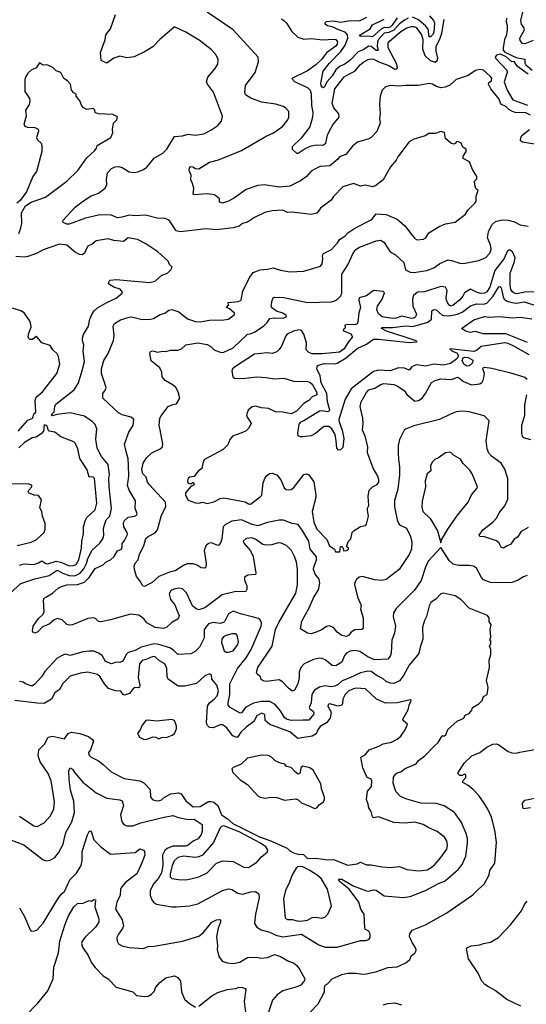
# Model space of a CAD drawing. Extents: x 1933546 to 2138868, y 524910 to 667279.
# Tile 221 of 256: x 2045587 to 2049878, y 596330 to 604672. Entities that reach past the tile are written whole.
import ezdxf

# ---------------------------------------------------------------- set-up
doc = ezdxf.new("R2010")
doc.units = 0

msp = doc.modelspace()

# ---------------------------------------------------------------- linework, layer by layer
at = {"layer": '0CON10XD'}
for points in [[(2049935, 604495.2), (2049865, 604466.9), (2049845, 604471.8), (2049826.4, 604495), (2049822.4, 604515), (2049863.6, 604585), (2049858.2, 604605), (2049838.4, 604635), (2049830.7, 604665), (2049859.7, 604780.3)], [(2046777.5, 602175), (2046815, 602185.8), (2046849.5, 602210.5), (2046875, 602215.7), (2046935, 602196.2), (2047007.6, 602137.6), (2047075, 602115.6), (2047115, 602113.3), (2047195, 602125.7), (2047315, 602129.2), (2047355, 602136), (2047407.5, 602175), (2047405.8, 602185), (2047365, 602221.4), (2047337.5, 602235), (2047355.9, 602254.1), (2047353.3, 602275), (2047436, 602284), (2047461.5, 602295), (2047477.1, 602375), (2047535, 602490), (2047565, 602529.4), (2047625, 602553.3), (2047685, 602557.7), (2047735, 602570), (2047795, 602550.9), (2047875, 602536.2), (2047995, 602542.2), (2048135, 602584.3), (2048148.8, 602605), (2048155.3, 602645.3), (2048150.6, 602675), (2048159.5, 602690.5), (2048228.1, 602725), (2048278.3, 602781.7), (2048295, 602811.2), (2048341.3, 602838.7), (2048365, 602865.6), (2048424.6, 602905.4), (2048569.5, 602980.5), (2048605, 603026.2), (2048690.3, 603020.3), (2048785, 602982.5), (2048845, 602928.8), (2048935, 602819.2), (2048955, 602808), (2049007.7, 602812.3), (2049025.9, 602824.1), (2049053.8, 602865), (2049140.3, 602919.7), (2049195, 602942), (2049275, 602957.5), (2049362.5, 603025), (2049381.7, 603058.3), (2049445, 603120), (2049452.5, 603135), (2049453.6, 603176.4), (2049470, 603225), (2049451.7, 603241.7), (2049441.7, 603271.7), (2049440, 603305), (2049460, 603325), (2049460, 603345), (2049423.3, 603403.3), (2049398.3, 603468.3), (2049343.3, 603495), (2049343, 603517), (2049370, 603555), (2049370, 603575), (2049341.7, 603591.7), (2049327.5, 603625), (2049305, 603637.5), (2049285, 603640), (2049280, 603625), (2049265, 603617.5), (2049240, 603625), (2049192.5, 603665), (2049185, 603717.5), (2049155, 603726.2), (2049105, 603706.7), (2049053, 603707), (2049021.7, 603688.3), (2048925, 603660), (2048885, 603638), (2048788.8, 603511.2), (2048775, 603480.8), (2048728.6, 603425), (2048665, 603316.2), (2048600, 603265), (2048575, 603255.8), (2048515, 603268.8), (2048475, 603262), (2048415, 603284.4), (2048323.3, 603255), (2048244, 603175), (2048225, 603143.8), (2048135, 603074), (2048122.6, 603057.4), (2048105, 603031.9), (2048055, 603022.5), (2047895, 603041.1), (2047855, 603038.6), (2047815, 603057.8), (2047725, 603053.1), (2047662.4, 603037.6), (2047575, 602995.8), (2047515, 602956.4), (2047475, 602946.7), (2047445, 602922.9), (2047395, 602907.8), (2047255, 602890.9), (2047165, 602900.6), (2046945, 602874.5), (2046912.2, 602882.2), (2046859.4, 602965), (2046845, 602977.8), (2046817.6, 602987.6), (2046751.9, 602991.9), (2046653.1, 603016.9), (2046565, 603009.3), (2046515, 603017.3), (2046455, 602999.1), (2046415, 602993.8), (2046355, 603017.7), (2046255, 603015.5), (2046145, 602991.8), (2046005, 602939.2), (2045985, 602940), (2045955, 602953.3), (2045951.2, 602965), (2045956.2, 602975), (2046057, 603083), (2046115, 603129.5), (2046185, 603176.2), (2046255, 603201.5), (2046310, 603245), (2046325.7, 603275), (2046320.6, 603319.4), (2046330.4, 603375), (2046365, 603412.2), (2046395, 603426.5), (2046425, 603428.5), (2046455, 603419.1), (2046515, 603381.8), (2046555, 603377.3), (2046586.7, 603383.3), (2046635, 603403.1), (2046665, 603422.9), (2046725, 603500), (2046799.7, 603540.3), (2046834.4, 603575), (2046897.4, 603682.6), (2046965, 603687.5), (2047015, 603702.5), (2047075, 603692.5), (2047146.7, 603705), (2047206.2, 603735), (2047263.8, 603775), (2047295, 603813.3), (2047305.6, 603855), (2047228.5, 604058.5), (2047177.5, 604125), (2047169.4, 604145), (2047180, 604185), (2047242.2, 604257.8), (2047265.7, 604295), (2047268.9, 604335), (2047248.2, 604378.2), (2047208.8, 604418.8), (2047107.7, 604497.7), (2046995, 604565.6), (2046905, 604610), (2046895, 604610), (2046775, 604503.3), (2046715, 604441.2), (2046645, 604398.8), (2046555, 604357.5), (2046495, 604349.2), (2046435, 604364.3), (2046385, 604346.5), (2046325, 604303.3), (2046277.3, 604327.3), (2046272.5, 604395), (2046309.7, 604500.3), (2046317.5, 604545), (2046355, 604593.8), (2046398.6, 604715)], [(2049915, 603862.2), (2049875, 603883.5), (2049785, 603886.2), (2049755, 603896), (2049730.5, 603910.5), (2049706.1, 603936.1), (2049668.8, 603955), (2049660, 603965), (2049649.7, 603999.7), (2049577.6, 604087.6), (2049556.7, 604125), (2049561.2, 604138.8), (2049582.5, 604155), (2049585, 604176.7), (2049572, 604195), (2049515, 604244.4), (2049485, 604251.4), (2049448.3, 604241.7), (2049385, 604198.2), (2049285, 604164.5), (2049231.3, 604118.7), (2049190.6, 604099.4), (2049155, 604094.5), (2049118, 604105), (2049085, 604124.5), (2049055, 604131.2), (2048963.5, 604113.5), (2048855, 604115.8), (2048805, 604108.1), (2048725.9, 604114.1), (2048685, 604103.3), (2048656.7, 604075), (2048639.2, 604025), (2048634.2, 603955), (2048640, 603875), (2048634.3, 603835.7), (2048641.1, 603795), (2048611.9, 603725), (2048565.4, 603674.6), (2048545, 603661.4), (2048448.8, 603635), (2048405, 603600), (2048348.6, 603531.4), (2048295, 603511.2), (2048280.5, 603489.5), (2048215, 603434.4), (2048135, 603428.8), (2048117.6, 603422.4), (2048055, 603388.1), (2048016.9, 603343.1), (2047965, 603307.8), (2047875, 603262.9), (2047788, 603252), (2047656.8, 603273.2), (2047605, 603268.2), (2047505, 603233.3), (2047407.4, 603162.6), (2047355, 603134), (2047305, 603117.5), (2047280, 603125), (2047280, 603155), (2047237.5, 603187.5), (2047175, 603196.7), (2047065, 603188.8), (2047056.7, 603195), (2047061.5, 603245), (2047051.5, 603285), (2047035.5, 603315), (2047040, 603355), (2047023.6, 603393.6), (2047024.6, 603415.4), (2047032.6, 603427.4), (2047053.3, 603425), (2047075, 603410.8), (2047105, 603409.2), (2047195, 603465.6), (2047270, 603485), (2047465, 603562.9), (2047674.1, 603685.9), (2047736.6, 603713.4), (2047813.6, 603766.4), (2047858.8, 603825), (2047866.7, 603845), (2047866.7, 603895), (2047842.5, 603922.5), (2047817.6, 603937.6), (2047755.5, 603955.5), (2047635, 603972.9), (2047545, 604006.9), (2047498.1, 604035), (2047492.9, 604055), (2047498.1, 604115), (2047580, 604225), (2047610.8, 604315), (2047608, 604355), (2047395, 604585.6), (2047176, 604735)], [(2049057.1, 604705), (2049092.1, 604665), (2049099.2, 604645), (2049094.8, 604565), (2049085, 604543.8), (2049065, 604524.7), (2049053.7, 604533.7), (2049049.8, 604585), (2049027.2, 604617.2), (2048965, 604671.3), (2048915, 604692.5)], [(2047805, 604679.2), (2047825, 604665.8), (2047849.5, 604639.5), (2047891, 604571), (2047942.7, 604522.7), (2047995, 604507.5), (2048055, 604513.2), (2048155, 604501.6), (2048247.2, 604507.3), (2048265, 604502.9), (2048279.3, 604485), (2048276.9, 604465), (2048265, 604448.2), (2048185, 604390.4), (2048143.7, 604335), (2048095, 604289.2), (2048025, 604239.8), (2047893.3, 604175), (2047915, 604149.1), (2047935.8, 604135.8), (2047995, 604113.1), (2048026.9, 604095), (2048046.8, 604075), (2048056.5, 604045), (2048058, 603945), (2048069.4, 603885), (2048067.6, 603845), (2048044.1, 603765), (2047972.3, 603667.7), (2047895.7, 603595), (2047896.2, 603575), (2047932.1, 603542.1), (2047945, 603540), (2048005, 603580), (2048055, 603602.7), (2048105, 603611.8), (2048155, 603608.9), (2048179.4, 603625), (2048194.5, 603695), (2048207.3, 603725), (2048240, 603780), (2048294.3, 603845.7), (2048291.4, 603875), (2048248.9, 603925), (2048235, 603962.5), (2048255.4, 604085), (2048335, 604188.5), (2048375, 604211.8), (2048424.7, 604235.3), (2048475, 604292.9), (2048503.3, 604315), (2048540, 604335), (2048565, 604340.6), (2048585, 604337.5), (2048635, 604312), (2048715, 604283.3), (2048765, 604253.2), (2048780.8, 604255), (2048786.9, 604265), (2048780.7, 604295), (2048706.9, 604435), (2048707, 604473), (2048719.5, 604490.5), (2048815, 604572.6), (2048865, 604603.7), (2048905, 604615.5), (2048925, 604615.6), (2048945, 604605.8), (2048989.3, 604545), (2049001.3, 604505), (2048999.1, 604425), (2049019.6, 604369.6), (2049065, 604325.3), (2049105, 604311.5), (2049124.3, 604325.7), (2049129.8, 604345), (2049115.7, 604405.7), (2049115.8, 604445), (2049149.8, 604515), (2049162.2, 604557.8), (2049181.9, 604675)], [(2048714.3, 604564.3), (2048675, 604556.6), (2048624.8, 604505), (2048617, 604485), (2048616, 604445), (2048624.5, 604415), (2048619.7, 604410.3), (2048605, 604410.9), (2048565, 604444.2), (2048545, 604449.2), (2048495, 604415.9), (2048455, 604399.5), (2048384.6, 604325.4), (2048342.1, 604295), (2048301.6, 604278.4), (2048264.2, 604245.9), (2048235, 604196.8), (2048192.2, 604147.8), (2048165, 604101.4), (2048155, 604095.8), (2048140.5, 604115), (2048137.8, 604135), (2048158.5, 604235), (2048210.7, 604305), (2048308, 604402), (2048345, 604456.3), (2048367.3, 604515), (2048362.5, 604542.5), (2048345, 604566.3), (2048295, 604582.1), (2048235, 604612.3), (2048195, 604620.4), (2048174.3, 604635), (2048174.3, 604645), (2048185, 604655.4), (2048245, 604661.2), (2048305, 604651.7), (2048385, 604665.3), (2048465, 604662.4), (2048526.6, 604693.4)], [(2048785, 604687.5), (2048742.4, 604625), (2048725, 604608.9), (2048705, 604603.4), (2048674, 604606), (2048648, 604592), (2048575, 604527.8), (2048535, 604532.7), (2048475, 604530), (2048465.8, 604535), (2048470.6, 604545), (2048555.3, 604594.7), (2048575, 604627.8), (2048674.1, 604675.9)], [(2048876.2, 604683.9), (2048845, 604667.4), (2048805, 604636.8), (2048756.7, 604583.3), (2048714.3, 604564.3)], [(2049710.7, 604685), (2049706.8, 604655), (2049716.6, 604625), (2049716.8, 604583.2), (2049707.8, 604535), (2049694.1, 604504.1), (2049681.2, 604435), (2049683.3, 604415), (2049696.1, 604396.1), (2049791.9, 604351.9), (2049865, 604336.7), (2049867, 604307), (2049875, 604290), (2049927.5, 604245)], [(2049895, 604212), (2049804, 604275), (2049775, 604316.7), (2049755, 604316.2), (2049707.7, 604357.7), (2049658.9, 604378.9), (2049625, 604370.6), (2049614.6, 604355.4), (2049618.2, 604345), (2049714.5, 604245), (2049714.9, 604225), (2049690.8, 604145), (2049714.8, 604075), (2049765, 603992.1), (2049889, 603949)], [(2045992.9, 604152.9), (2045960, 604175), (2045936.1, 604226.1), (2045895, 604240), (2045866.1, 604266.1), (2045825, 604287.5), (2045780.7, 604290.7), (2045755, 604307.5), (2045725.9, 604264.1), (2045684.2, 604245.8), (2045655, 604220), (2045636, 604185), (2045630.8, 604165), (2045630.7, 604065), (2045669.7, 604005), (2045672.6, 603985), (2045665.8, 603955), (2045636.7, 603905), (2045641.1, 603855), (2045620.6, 603785), (2045630.5, 603770.5), (2045650.9, 603760.9), (2045715, 603759.2), (2045744.2, 603745), (2045745, 603727.5), (2045729.1, 603675), (2045738.5, 603655), (2045769.5, 603625), (2045774.5, 603605), (2045773.1, 603555), (2045727.9, 603385), (2045697.5, 603345), (2045642.9, 603215), (2045590, 603140), (2045561.7, 603118.3)], [(2045580.6, 602859.4), (2045592.7, 602897.3), (2045605.6, 602945), (2045601.9, 603035), (2045634.5, 603095.5), (2045685, 603125.7), (2045805, 603167.5), (2045986.2, 603305), (2046080, 603395), (2046155, 603502.5), (2046223.3, 603565), (2046237.5, 603585), (2046242.5, 603605), (2046360, 603675), (2046377, 603713), (2046372.5, 603745), (2046382.5, 603795), (2046410, 603825), (2046415, 603850), (2046375, 603867.5), (2046250, 603875), (2046227, 603887), (2046223.3, 603905), (2046208.8, 603918.8), (2046155, 603912.5), (2046126, 603926), (2046108.8, 603948.8), (2046095, 603986), (2046066.2, 604025), (2046065, 604040), (2046045, 604052.5), (2046026.4, 604076.4), (2046015.8, 604125.8), (2045992.9, 604152.9)], [(2049965, 603614.3), (2049845.4, 603635.4), (2049830, 603645), (2049831.4, 603675), (2049842.9, 603695), (2049905, 603742.2)], [(2049895, 600370.4), (2049834, 600335), (2049805, 600288.8), (2049775, 600270), (2049745, 600226), (2049715, 600215.8), (2049685, 600195.8), (2049665, 600203.3), (2049647.4, 600237.4), (2049625, 600256), (2049525, 600290.6), (2049485, 600293.8), (2049480, 600305), (2049510.2, 600349.8), (2049594.6, 600415.4), (2049628.6, 600451.4), (2049649.2, 600495), (2049696.9, 600553.1), (2049721.3, 600611.3), (2049720.4, 600785), (2049695.7, 600865), (2049664.2, 600915), (2049583.3, 600973.3), (2049560.8, 601000.8), (2049546.4, 601035), (2049537.9, 601105), (2049563.3, 601273.3), (2049520, 601315), (2049395, 601351.1), (2049335, 601355.6), (2049285, 601348.5), (2049235, 601331.1), (2049143.3, 601285), (2048925, 601230), (2048855, 601202), (2048844, 601195), (2048802.9, 601115), (2048793.3, 601065), (2048793.2, 601003.2), (2048794.4, 600945), (2048804.5, 600884.5), (2048804.4, 600814.4), (2048790.8, 600695), (2048761.7, 600598.3), (2048762.5, 600545), (2048783.3, 600435), (2048795.5, 600405.5), (2048805, 600392), (2048863.6, 600363.6), (2048898.6, 600295), (2048909.5, 600245), (2048904.5, 600185), (2048885, 600140), (2048801.9, 600015), (2048690.6, 599929.4), (2048655, 599921.8), (2048595, 599927.6), (2048486.4, 599953.6), (2048461.5, 599948.5), (2048439.7, 599930.3), (2048425.7, 599905), (2048423.3, 599885), (2048450, 599775), (2048480.7, 599709.3), (2048472.3, 599677.7), (2048495.6, 599605), (2048496.7, 599515), (2048484, 599506), (2048427, 599503), (2048396, 599484), (2048375, 599456.7), (2048355, 599446.2), (2048315, 599456.2), (2048275, 599484), (2048245, 599522), (2048207.3, 599537.3), (2048185, 599532), (2048150, 599505), (2048105.3, 599484.7), (2048055, 599470), (2048024.4, 599474.4), (2047965, 599512.5), (2047977.5, 599575), (2048039.9, 599690.1), (2048076, 599775), (2048118.3, 599841.7), (2048128.3, 599898.3), (2048122.9, 599932.9), (2048090, 599975), (2048076.4, 600015), (2048078.1, 600035), (2048100.9, 600095), (2048100, 600120), (2048047.5, 600185), (2048035.3, 600255), (2047985, 600339.5), (2047945, 600395.7), (2047895, 600403.5), (2047822.4, 600432.4), (2047785, 600432.5), (2047685, 600412.3), (2047604.6, 600385.4), (2047555, 600395.9), (2047465, 600434), (2047385, 600423.1), (2047331.4, 600395), (2047310, 600375), (2047298.1, 600275), (2047290.8, 600245), (2047277.7, 600222.3), (2047265, 600218), (2047211.3, 600238.7), (2047185, 600234.2), (2047162.9, 600215), (2047149.4, 600175), (2047165.8, 600064.2), (2047164.2, 600035.8), (2047155, 600026.2), (2047125, 600028.5), (2047089.7, 600049.7), (2047055, 600060.8), (2047005, 600061.8), (2046975, 600049.2), (2046905, 600003.8), (2046864.7, 599995.3), (2046765, 599955.4), (2046709.2, 599905), (2046645, 599870.8), (2046628.8, 599875), (2046607.1, 599915), (2046575.3, 599955), (2046558.9, 600015), (2046557.4, 600042.6), (2046565, 600068), (2046590, 600095), (2046602.9, 600145), (2046638.9, 600215), (2046655, 600276.2), (2046675.4, 600294.6), (2046735, 600325.6), (2046755, 600349.2), (2046788, 600475), (2046825.5, 600545), (2046821.4, 600585), (2046685, 600731.2), (2046668.7, 600755), (2046658.2, 600795), (2046630.3, 600825), (2046621.7, 600861.7), (2046631.8, 600915), (2046660.6, 600959.4), (2046705, 601002.5), (2046776.7, 601035), (2046795, 601053.3), (2046798.1, 601075), (2046777.3, 601197.3), (2046768.1, 601235), (2046774.4, 601295), (2046785, 601316.7), (2046843.8, 601395), (2046885, 601413.3), (2046915, 601417.5), (2046942.5, 601465), (2046928.8, 601518.8), (2046910, 601555), (2046888, 601575), (2046817.8, 601615), (2046794.5, 601645), (2046790, 601685), (2046775, 601722), (2046701.7, 601781.7), (2046688.8, 601845), (2046695, 601860), (2046715, 601865.6), (2046755, 601855.6), (2046795, 601863.1), (2046825, 601860), (2046865, 601872.2), (2046925, 601871.4), (2046957, 601883), (2046995, 601918), (2047095, 601934.4), (2047175, 601919.4), (2047205, 601904.2), (2047235, 601874.2), (2047293.4, 601853.4), (2047315, 601855.6), (2047395, 601893.3), (2047515, 602009.1), (2047539.1, 602010.9), (2047576.4, 602023.6), (2047655, 602079.4), (2047683.3, 602106.7), (2047705, 602140.5), (2047743.6, 602146.4), (2047815.8, 602144.2), (2047846.2, 602155), (2047844, 602165), (2047816.9, 602185), (2047762.8, 602202.8), (2047721.6, 602231.6), (2047717.9, 602245), (2047725, 602293.8), (2047735, 602315.8), (2047745, 602321.4), (2047825, 602317.8), (2048025.6, 602275.6), (2048225, 602280.8), (2048255, 602290), (2048281.7, 602308.3), (2048305, 602328.8), (2048316.4, 602353.6), (2048314.2, 602515.8), (2048366.2, 602595), (2048412, 602695), (2048435, 602725.8), (2048465, 602745.7), (2048605, 602798), (2048645, 602803.8), (2048675, 602784.3), (2048725.5, 602705.5), (2048769.1, 602679.1), (2048839.4, 602615), (2048853.7, 602553.7), (2048895, 602533.1), (2048925, 602530), (2049035, 602546.7), (2049095, 602570.4), (2049145, 602605.5), (2049215, 602636.5), (2049245, 602632.2), (2049315, 602608.1), (2049345, 602606.9), (2049475, 602631.9), (2049535, 602658.6), (2049568.6, 602695), (2049580, 602725), (2049574.6, 602765), (2049549.2, 602825), (2049558.5, 602875), (2049585.3, 602934.7), (2049617.9, 602962.1), (2049675, 602976.5), (2049725, 602974.5), (2049778.8, 602958.8), (2049827.5, 602935), (2049894.2, 602924.2)], [(2045475.7, 599785), (2045595, 599894.5), (2045715, 599935.4), (2045835, 599964.2), (2045905, 600008.4), (2045958.9, 599978.9), (2046005, 599964.5), (2046055, 599961.8), (2046097.5, 599982.6), (2046129.9, 600020.1), (2046151.9, 600065), (2046163.6, 600106.4), (2046201.4, 600178.6), (2046265, 600238), (2046291.1, 600275), (2046300.7, 600305), (2046297.4, 600355), (2046302.5, 600385), (2046320.4, 600435), (2046350.7, 600465), (2046365, 600530), (2046343.6, 600715), (2046342.7, 600785), (2046348.5, 600818.5), (2046336.2, 600905), (2046280.7, 600970.7), (2046242.6, 601042.6), (2046231.7, 601118.3), (2046239.5, 601205), (2046225, 601242.5), (2046204.3, 601265), (2046135, 601312.9), (2046015, 601342), (2045902.1, 601327.9), (2045865, 601316.2), (2045852.5, 601325), (2045879.1, 601350.9), (2045884.5, 601395.5), (2045894, 601415), (2046047.3, 601535), (2046083.5, 601595), (2046115, 601701.2), (2046136, 601775), (2046125.5, 601865), (2046128.6, 601915), (2046117.5, 601955), (2046120, 601975), (2046127.1, 602005), (2046170.6, 602075), (2046181.1, 602135), (2046197.3, 602175), (2046216.7, 602205), (2046245, 602230), (2046323.6, 602276.4), (2046405, 602312.2), (2046456, 602355), (2046458, 602365), (2046438.2, 602388.2), (2046384.3, 602405), (2046340, 602435), (2046343.3, 602456.7), (2046354.2, 602465.8), (2046405, 602471.1), (2046685, 602444.6), (2046735, 602456), (2046791.7, 602508.3), (2046837.5, 602525), (2046866.4, 602553.6), (2046877.5, 602575), (2046857, 602597), (2046843.3, 602625), (2046757.5, 602705), (2046655, 602773.3), (2046585, 602810), (2046505, 602824.2), (2046465, 602792.7), (2046382.8, 602802.8), (2046335, 602815.6), (2046235, 602797.5), (2046200.4, 602769.6), (2046165, 602752.7), (2046151.2, 602735), (2046135.3, 602694.7), (2046115, 602681.2), (2046092.7, 602682.7), (2046060.5, 602700.5), (2045985, 602761.5), (2045925, 602771.5), (2045785, 602721.9), (2045735, 602694.4), (2045655, 602664.5), (2045625, 602660), (2045555, 602666.8)], [(2049965, 602367), (2049865, 602362.8), (2049795, 602350.6), (2049775, 602354.8), (2049758.2, 602368.2), (2049747.6, 602387.6), (2049740.6, 602425), (2049740.2, 602525), (2049776.1, 602615), (2049784, 602655), (2049761.2, 602705), (2049735, 602723.5), (2049720, 602715), (2049690.6, 602649.4), (2049612, 602548), (2049568.8, 602405), (2049545, 602366.8), (2049525, 602354.4), (2049493.4, 602353.4), (2049461, 602361), (2049405, 602389.2), (2049355, 602357.1), (2049340.1, 602329.9), (2049315, 602298.5), (2049255, 602250.9), (2049235, 602246.4), (2049218.5, 602258.5), (2049202.5, 602295), (2049199.6, 602315), (2049208.2, 602378.2), (2049195, 602405.5), (2049155, 602410.4), (2049015, 602366), (2048955.4, 602364.6), (2048923.6, 602335), (2048915.4, 602305), (2048916.1, 602243.9), (2048947.8, 602177.8), (2048940.5, 602155), (2048925, 602143.8), (2048905, 602140.5), (2048825, 602160.7), (2048775, 602142.4), (2048745, 602139.8), (2048656, 602155), (2048625, 602181.1), (2048613.2, 602215), (2048617.3, 602245), (2048656.8, 602305), (2048676.7, 602356.7), (2048665, 602370), (2048585, 602378.8), (2048525, 602331.5), (2048461.5, 602315), (2048458.8, 602295), (2048474.7, 602235), (2048459.1, 602189.1), (2048451.7, 602108.3), (2048445.2, 602094.8), (2048425, 602087), (2048365, 602090.3), (2048340, 602085), (2048343.8, 602065), (2048341.2, 602055), (2048326.2, 602045), (2048330.8, 602035), (2048390.5, 602010.5), (2048406.2, 601985), (2048369, 601941), (2048334.5, 601885), (2048297.1, 601855), (2048148.5, 601841.5), (2048065, 601842.2), (2048035, 601852), (2048014.8, 601875), (2048016.2, 601935), (2047995, 602008.6), (2047975, 602038.9), (2047955, 602044.3), (2047905, 602032.9), (2047851.7, 602008.3), (2047840.9, 601995), (2047803.1, 601905), (2047785, 601876.9), (2047765, 601859.5), (2047725, 601843.4), (2047681.7, 601848.3), (2047575, 601837.4), (2047415.6, 601735)], [(2049901.5, 601831.5), (2049774, 601905), (2049725, 601928.6), (2049695, 601933.9), (2049496.7, 601903.3), (2049455, 601870), (2049435, 601862.4), (2049230, 601885), (2049250, 601865), (2049291.1, 601851.1), (2049303.6, 601825), (2049290.5, 601799.5), (2049235, 601760.6), (2049175, 601746.1), (2049095, 601753.2), (2049027.2, 601737.2), (2048945, 601747.8), (2048907.6, 601732.4), (2048885, 601704), (2048845, 601719.5), (2048795, 601723.5), (2048725, 601696.1), (2048625, 601702.8), (2048585, 601690.9), (2048395, 601544.6), (2048345, 601455.8), (2048290, 601285), (2048292.2, 601265), (2048319.1, 601195), (2048331.1, 601125), (2048322.7, 601047.3), (2048305, 601028.8), (2048286.4, 601026.4), (2048272.3, 601042.3), (2048268.8, 601105), (2048257.8, 601157.7), (2048232.1, 601205), (2048205, 601226.9), (2048163.5, 601226.5), (2048093.8, 601165), (2048055, 601146), (2047985, 601136.7), (2047965, 601137.5), (2047947, 601147), (2047943.3, 601165), (2047954.3, 601245), (2047970.8, 601265), (2047992.6, 601277.4), (2048125, 601357.1), (2048145, 601361.8), (2048196.4, 601353.6), (2048206.7, 601355), (2048212.5, 601365), (2048192.7, 601435), (2048187.8, 601505), (2048141.1, 601595), (2048131.5, 601655), (2048103.3, 601715), (2048108.3, 601741.7), (2048165, 601758.2), (2048255, 601756.9), (2048275, 601763.1), (2048352, 601808), (2048445, 601886), (2048525, 601923.2), (2048584, 601966), (2048625, 601966.9), (2048885, 601938.5), (2048948, 601942), (2048952.5, 601945), (2048937.5, 601955), (2048853.1, 601983.1), (2048694, 602034), (2048651.2, 602055), (2048656, 602064), (2048745, 602063.8), (2048855, 602078.1), (2048917.2, 602072.8), (2049045, 602109.7), (2049073.9, 602136.1), (2049078.9, 602205), (2049093.6, 602216.4), (2049115, 602214.5), (2049162.8, 602172.8), (2049177.1, 602167.1), (2049225, 602163.2), (2049295, 602176.5), (2049335.5, 602194.5), (2049405, 602248.8), (2049455, 602264.7), (2049515, 602261.3), (2049545, 602271.6), (2049594.2, 602325.9), (2049645, 602409.4), (2049655, 602412.5), (2049665, 602400), (2049681, 602325), (2049691.9, 602305), (2049715, 602288), (2049754.3, 602275), (2049795, 602271.2), (2049860.9, 602280.9), (2049995, 602238.8)], [(2045575, 601185.7), (2045655, 601280), (2045697.5, 601295), (2045705, 601333.3), (2045724, 601346), (2045718.8, 601445), (2045726, 601474), (2045779.4, 601520.6), (2045902, 601675), (2045926.2, 601755), (2045915, 601820), (2045905, 601842.5), (2045867.5, 601875), (2045845, 601912.5), (2045773.9, 601933.9), (2045735, 601983.3), (2045725, 601986.7), (2045695, 601962.5), (2045673, 601963), (2045665, 601970), (2045657.5, 601985), (2045663.3, 602015), (2045683.9, 602066.1), (2045678.8, 602105), (2045668.8, 602125), (2045625, 602190), (2045595, 602206), (2045525, 602228.8)], [(2049885, 599964.2), (2049855, 599952.9), (2049805, 599921.9), (2049755, 599904.4), (2049645, 599900.4), (2049574.6, 599904.6), (2049515.4, 599925.4), (2049497.8, 599945), (2049455, 600024), (2049431.7, 600041.7), (2049395, 600049.1), (2049307, 600047), (2049259.8, 600059.8), (2049225, 600091.2), (2049155, 600200), (2049046, 600084), (2049023.6, 600035), (2048988.3, 599921.7), (2048931.2, 599838.8), (2048886.4, 599793.6), (2048775, 599683.1), (2048753.3, 599646.7), (2048749.6, 599615), (2048770, 599535), (2048761.4, 599475), (2048738.1, 599415), (2048734.6, 599305.4), (2048725, 599280), (2048705, 599255.7), (2048595, 599248.5), (2048534.8, 599274.8), (2048468.6, 599318.6), (2048425, 599327.8), (2048385, 599322.8), (2048354, 599306), (2048338.4, 599285), (2048315, 599228.6), (2048265, 599197.1), (2048235, 599201.5), (2048175, 599248.1), (2048149.8, 599259.8), (2048125, 599262.9), (2048075, 599251.9), (2047995.8, 599215), (2047967.5, 599185), (2047954.6, 599145.4), (2047953.8, 599095), (2047943.7, 599046.3), (2047915, 598991.2), (2047895, 598982), (2047865, 599010), (2047813.8, 599063.8), (2047785, 599078.7), (2047675, 599064.4), (2047649.7, 599069.7), (2047632.2, 599082.2), (2047625.5, 599105.5), (2047602.5, 599125), (2047593.1, 599145), (2047604.3, 599185), (2047724.1, 599365.9), (2047753.9, 599505), (2047782.9, 599565), (2047927.2, 599812.8), (2047940.6, 599885), (2047939.3, 600015), (2047932.4, 600075), (2047915.9, 600125), (2047890, 600175), (2047846.1, 600216.1), (2047801.7, 600238.3), (2047775, 600240.3), (2047723.6, 600223.6), (2047675, 600220), (2047645, 600224.5), (2047587.7, 600267.7), (2047555, 600281.6), (2047505, 600275.6), (2047480, 600255), (2047488.1, 600235), (2047541, 600171), (2047564.6, 600125), (2047586.4, 599983.6), (2047585, 599972.5), (2047520, 599965), (2047491.7, 599948.3), (2047490, 599925), (2047511.2, 599875), (2047510, 599845), (2047501.2, 599828.8), (2047405, 599825.5), (2047301.7, 599798.3), (2047155, 599690), (2047105, 599673.6), (2047081.4, 599681.4), (2047050, 599705), (2046999.2, 599815), (2046965, 599850), (2046935.5, 599855.5), (2046891.4, 599848.6), (2046866.2, 599835), (2046853.8, 599805), (2046865, 599760), (2046902, 599715), (2046920.8, 599665), (2046937.5, 599625), (2046928.8, 599595), (2046875, 599565.8), (2046833.1, 599526.9), (2046805, 599515.5), (2046735, 599521.9), (2046665, 599560.9), (2046638.9, 599595), (2046595, 599627.3), (2046525, 599635.7), (2046355, 599586.7), (2046275, 599571.2), (2046255, 599574.2), (2046228.9, 599598.9), (2046215, 599604.3), (2046165, 599600), (2046035, 599546.2), (2046005, 599541.2), (2045985, 599548.8), (2045945, 599586.5), (2045905, 599598.5), (2045875, 599586.2), (2045835, 599550.8), (2045780.4, 599529.6), (2045741.2, 599485), (2045715, 599473.8), (2045700.5, 599480.5), (2045693.9, 599493.9), (2045700.8, 599535), (2045745, 599598), (2045785.4, 599634.6), (2045792.5, 599655), (2045787.5, 599755), (2045795, 599770), (2045813, 599783), (2045865, 599812.2), (2045913.4, 599856.6), (2045940.2, 599869.8), (2045986.8, 599883.2), (2046075, 599888.2), (2046135, 599907.7), (2046175.3, 599945), (2046226.4, 600023.6), (2046295, 600052.9), (2046320.3, 600079.7), (2046357.1, 600095), (2046387.8, 600125), (2046415, 600171.2), (2046448, 600185), (2046455.7, 600205), (2046454.3, 600235), (2046475, 600259.2), (2046498.8, 600311.2), (2046496.5, 600326.5), (2046469.4, 600375), (2046465.8, 600405), (2046470.8, 600425), (2046505, 600456.7), (2046560, 600465), (2046576.2, 600473.8), (2046582.9, 600485), (2046564.2, 600535), (2046568.6, 600595), (2046513.3, 600685), (2046500, 600725), (2046510, 600805), (2046509.4, 600899.4), (2046505, 600952.5), (2046488.1, 601015), (2046474.4, 601075.6), (2046511.1, 601178.9), (2046548.6, 601235), (2046554, 601285), (2046530, 601305), (2046454.5, 601324.5), (2046425, 601341.4), (2046290, 601465), (2046291.4, 601505), (2046314.2, 601535), (2046319.2, 601555), (2046278.9, 601675), (2046280, 601715), (2046300.6, 601785), (2046336.7, 601843.3), (2046381.2, 601955), (2046387.9, 601997.9), (2046378.1, 602075), (2046390.5, 602099.5), (2046439.7, 602130.3), (2046515, 602152.9), (2046535, 602153.8), (2046623.4, 602133.4), (2046695, 602134.4), (2046720.7, 602139.3), (2046777.5, 602175)], [(2049887.7, 601937.7), (2049705, 602011.8), (2049515, 602011.9), (2049445, 602031.2), (2049405, 602021.2), (2049365, 602032.5), (2049330, 602055), (2049435, 602130.6), (2049525, 602157.9), (2049565, 602150.5), (2049655, 602156.7), (2049755, 602145.5), (2049825, 602150.8), (2049925, 602137.3)], [(2049375, 601737.8), (2049347.9, 601755), (2049335.4, 601785), (2049342.2, 601807.8), (2049355, 601813.5), (2049385, 601810.5), (2049426.4, 601786.4), (2049421.4, 601765), (2049395, 601739.2), (2049375, 601737.8)], [(2047415.6, 601735), (2047390.6, 601715), (2047382.5, 601695), (2047391.2, 601645), (2047405, 601635.8), (2047475, 601631.3), (2047594.7, 601645.2), (2047675, 601641.1), (2047745, 601629.2), (2047825, 601635.8), (2047905, 601608.8), (2048025, 601606.8), (2048045, 601600), (2048065, 601582.9), (2048103.3, 601515), (2048103.1, 601495), (2048063.2, 601476.8), (2048036.7, 601445), (2047995, 601420), (2047930.4, 601355), (2047885, 601333.5), (2047815, 601347.1), (2047755, 601349.6), (2047695, 601378.5), (2047635, 601384), (2047585, 601396.8), (2047555, 601392.1), (2047523.1, 601365), (2047509.2, 601325), (2047512.9, 601305), (2047546.5, 601255), (2047529, 601211), (2047505, 601188.2), (2047469.2, 601170.9), (2047390.6, 601145), (2047367.1, 601115), (2047348.9, 601071.1), (2047310.4, 601029.6), (2047153.2, 600945), (2047140.8, 600925), (2047130.9, 600869.1), (2047096.9, 600845), (2047065, 600803.3), (2047025, 600796.2), (2047015, 600787.5), (2047007.5, 600765), (2047014.2, 600745), (2047035, 600738.8), (2047055, 600753.3), (2047065.8, 600735), (2047057.5, 600725), (2047035, 600716.7), (2046991.2, 600665), (2046991.2, 600645), (2047015, 600602.5), (2047075, 600577.5), (2047105, 600576.7), (2047135, 600584), (2047175, 600572), (2047231.7, 600588.3), (2047283.6, 600616.4), (2047315, 600621.1), (2047496.4, 600586.4), (2047525, 600570.8), (2047541.2, 600568.8), (2047625, 600628.6), (2047636.9, 600643.1), (2047650.3, 600749.7), (2047661.9, 600785), (2047678.3, 600808.3), (2047703.7, 600826.3), (2047725, 600830.6), (2047765, 600817.1), (2047799.4, 600775), (2047826, 600705), (2047845, 600690.8), (2047865, 600690), (2047887, 600693), (2047910, 600710), (2047995, 600818.8), (2048015, 600823.8), (2048036.7, 600815), (2048077.1, 600757.1), (2048094.2, 600645), (2048093.9, 600623.9), (2048064.2, 600505), (2048078.5, 600415), (2048103.3, 600355), (2048188.9, 600268.9), (2048210, 600215), (2048252.5, 600185), (2048263, 600163), (2048300, 600165), (2048305, 600210), (2048315, 600210), (2048325, 600200), (2048333, 600173), (2048355, 600173.8), (2048372.5, 600185), (2048372.5, 600195), (2048357.5, 600207.5), (2048357, 600217), (2048371.4, 600255), (2048390.8, 600275), (2048402.7, 600327.3), (2048420, 600345), (2048475, 600377.5), (2048515, 600386.7), (2048525, 600397.5), (2048542, 600465), (2048533.8, 600516.2), (2048532, 600535), (2048542.9, 600555), (2048538.5, 600635), (2048548.2, 600685), (2048575, 600714.4), (2048615.6, 600735), (2048627.8, 600755), (2048630, 600775), (2048621.2, 600805), (2048581.4, 600871.4), (2048533.4, 601003.4), (2048534.4, 601055), (2048513.4, 601143.4), (2048491.5, 601195), (2048497.3, 601247.3), (2048494.3, 601295.7), (2048470, 601395), (2048478.8, 601435), (2048525, 601513.1), (2048545, 601535.5), (2048595, 601549.5), (2048645, 601582.2), (2048670.5, 601589.5), (2048755, 601580.5), (2048785, 601568.9), (2048845, 601528), (2048867, 601497), (2048935, 601440), (2048965, 601444.8), (2048996.9, 601465), (2049024.5, 601505), (2049075, 601598.6), (2049105, 601616.7), (2049155, 601628.6), (2049245, 601624.5), (2049295, 601642.9), (2049305, 601641.1), (2049346.7, 601606.7), (2049415, 601578.5), (2049485, 601586.9), (2049505, 601600.8), (2049516.2, 601623.8), (2049523.8, 601675), (2049511.2, 601715), (2049514.4, 601725), (2049523, 601727), (2049585, 601719), (2049735, 601683.6), (2049865, 601642.5), (2049886.6, 601626.6)], [(2049880.3, 601495), (2049862.2, 601407.8), (2049861.7, 601318.3), (2049837.8, 601235), (2049838.2, 601165), (2049842.9, 601142.9), (2049852.3, 601132.3), (2049915, 601114.7)], [(2045585, 600049.7), (2045625, 600062.9), (2045705, 600057.5), (2045745, 600070.3), (2045775, 600086.9), (2045808.6, 600065), (2045825, 600061.9), (2045895, 600084.8), (2045935.9, 600075.9), (2046005, 600045.7), (2046043.2, 600046.8), (2046065, 600057.5), (2046086.5, 600095), (2046111.2, 600195), (2046114.3, 600255), (2046127.4, 600315), (2046127.8, 600375), (2046142.2, 600427.8), (2046156.2, 600453.8), (2046225, 600518.8), (2046239.2, 600575), (2046219.7, 600785), (2046205, 600800), (2046175, 600796.2), (2046158.4, 600858.4), (2046096.9, 600955), (2046078.5, 601035), (2046055.5, 601085), (2046045, 601095.6), (2045935, 601139.4), (2045909.1, 601159.1), (2045885, 601177.8), (2045835, 601186.7), (2045826.7, 601195), (2045825.8, 601215), (2045815, 601233.3), (2045795, 601240), (2045787.5, 601185), (2045770, 601165), (2045726.2, 601135), (2045691.2, 601128.8), (2045628.6, 601091.4), (2045578, 601045)], [(2049155, 600240), (2049160, 600265), (2049214.2, 600355), (2049295, 600474), (2049385.8, 600584.2), (2049414.5, 600645.5), (2049458.8, 600701.2), (2049463.8, 600715), (2049420, 600825), (2049400.8, 600855), (2049343.3, 600913.3), (2049319.7, 600949.7), (2049261.7, 600981.7), (2049235, 601007.5), (2049195, 601002.5), (2049135, 600960), (2049103.3, 600945), (2049085, 600926.7), (2049066, 600894), (2049070, 600850), (2049038.8, 600825), (2049020.8, 600765), (2049024, 600715), (2048995, 600592.5), (2048992, 600542), (2049002.2, 600505), (2049064.5, 600445), (2049125, 600342.5), (2049155, 600240)], [(2045565, 600218), (2045684.1, 600245.9), (2045725.8, 600264.2), (2045793.6, 600326.4), (2045803, 600357), (2045803.3, 600405), (2045780, 600465), (2045773.3, 600505), (2045757, 600537), (2045770, 600605), (2045745, 600640), (2045710, 600645), (2045660, 600665), (2045657.5, 600675), (2045663.3, 600685), (2045690, 600715), (2045689.3, 600729.3), (2045665, 600736.2), (2045495, 600740)], [(2045503.3, 597726.7), (2045621.3, 597681.3), (2045784.5, 597554.5), (2045815, 597547.1), (2045845, 597551.4), (2045884.7, 597575.3), (2045915, 597612.9), (2045955, 597687.5), (2045964.6, 597725.4), (2045976.4, 597785), (2046027.1, 597875), (2046050.8, 597955), (2046045, 598052.5), (2046017.9, 598145), (2046004.6, 598235), (2046002.1, 598307.9), (2046015, 598333.8), (2046035, 598322), (2046052.4, 598292.4), (2046122, 598212), (2046235, 598123.3), (2046325.6, 598075.6), (2046435, 598062), (2046455, 598053.8), (2046465.4, 598014.6), (2046440, 597935), (2046452, 597875), (2046470.4, 597850.4), (2046493.1, 597843.1), (2046545, 597841.5), (2046612.3, 597867.7), (2046797.6, 597912.4), (2046885, 597930), (2046931.9, 597911.9), (2047015, 597895.6), (2047065, 597899.6), (2047132, 597855), (2047131.8, 597795), (2047125, 597770), (2047098.7, 597731.3), (2047055, 597713.6), (2047015, 597677.8), (2046995, 597671.5), (2046885, 597669.2), (2046835, 597651.6), (2046815, 597634.5), (2046795.8, 597594.2), (2046798.8, 597505), (2046786.6, 597445), (2046761.4, 597398.6), (2046722.7, 597355), (2046690.5, 597295), (2046691.4, 597255), (2046705.8, 597215.8), (2046721.2, 597195), (2046745, 597180), (2046875, 597155.8), (2046915, 597155.7), (2047024.4, 597165.6), (2047095, 597182.5), (2047176.1, 597223.9), (2047305, 597295.6), (2047355, 597310), (2047385, 597302.9), (2047435, 597273.3), (2047475, 597264.4), (2047545, 597284.3), (2047585.5, 597285.5), (2047611.2, 597265), (2047615.8, 597235.8), (2047584.4, 597095), (2047576.9, 597015), (2047594.2, 596985), (2047631.2, 596961.2), (2047705, 596940.5), (2047755.8, 596915.8), (2047815, 596901.6), (2047975, 596924.5), (2048121.2, 596835), (2048175, 596814.3), (2048275, 596814.4), (2048426, 596856), (2048475, 596871.2), (2048515, 596871.9), (2048545, 596880.4), (2048555.3, 596895), (2048555, 596926.2), (2048545, 596950), (2048516.2, 596965), (2048510, 596975), (2048504, 597095), (2048475.8, 597135), (2048458.6, 597195), (2048378.9, 597305), (2048294, 597375), (2048286.2, 597385), (2048290.6, 597389.4), (2048315, 597390), (2048412.9, 597332.9), (2048525, 597292.4), (2048545, 597289.7), (2048585, 597300.8), (2048605, 597298.5), (2048675, 597248.8), (2048835, 597234.7), (2048895, 597243.1), (2049025, 597293.5), (2049135, 597354), (2049185.3, 597374.8), (2049212.2, 597395), (2049305, 597474.3), (2049335.3, 597514.7), (2049364.7, 597585), (2049380, 597695), (2049378.8, 597735), (2049368.8, 597778.8), (2049326.8, 597876.8), (2049270.8, 597955), (2049182.6, 598012.6), (2049115, 598032.2), (2048985, 598035.4), (2048865, 598068.5), (2048811.8, 598091.8), (2048774.1, 598134.1), (2048749.2, 598205), (2048752.5, 598255), (2048770.3, 598279.7), (2048785, 598291.2), (2048815, 598298.8), (2048852.1, 598327.9), (2048945, 598368.8), (2048963.8, 598395), (2049020, 598435), (2049096, 598515), (2049132.3, 598547.7), (2049165, 598603.8), (2049185, 598604.4), (2049197.3, 598612.7), (2049212.4, 598657.6), (2049291.5, 598728.5), (2049350, 598755), (2049360, 598780), (2049393.3, 598795), (2049417.5, 598822.5), (2049423.3, 598845), (2049476.7, 598875), (2049503.3, 598905), (2049515, 598937.5), (2049546.7, 598955), (2049553.8, 599015), (2049540, 599075), (2049567.5, 599185), (2049562.5, 599245), (2049576.7, 599295), (2049576.7, 599335), (2049567.5, 599365), (2049577.5, 599385), (2049577, 599407), (2049570, 599415), (2049577.5, 599445), (2049572.5, 599505), (2049580, 599545), (2049563, 599573), (2049562.5, 599605), (2049550, 599625), (2049395, 599686), (2049325, 599758.8), (2049275, 599791.2), (2049175, 599812.5), (2049155, 599809.2), (2049113.3, 599766.7), (2049070.5, 599735), (2049054.6, 599705), (2049032.9, 599615), (2049017.1, 599582.9), (2048999.5, 599525), (2049001.4, 599425), (2048978.1, 599355), (2048968.7, 599301.3), (2048885.6, 599205), (2048835, 599110.6), (2048805, 599070.5), (2048755, 599049.5), (2048725, 599050), (2048692, 599065), (2048665, 599088.9), (2048615, 599112.1), (2048565, 599149.3), (2048535, 599153.8), (2048475, 599138.9), (2048384.4, 599095.6), (2048317.8, 599072.2), (2048285, 599040.9), (2048255, 599025.5), (2048225, 599021.2), (2048175, 599027.3), (2048125, 599016.8), (2048085, 598992.7), (2048062.8, 598955), (2048056.7, 598883.3), (2048039.6, 598845), (2048043.3, 598835), (2048074, 598814), (2048078.9, 598798.9), (2048075.5, 598785), (2048035, 598737.5), (2047987.5, 598737.5), (2047885, 598735.3), (2047847.4, 598747.4), (2047831.2, 598761.2), (2047795.7, 598815.7), (2047749.7, 598869.7), (2047705, 598896.9), (2047635, 598895.2), (2047567.2, 598882.8), (2047503.2, 598846.8), (2047465, 598800), (2047455, 598795.7), (2047370.8, 598845), (2047352.2, 598865), (2047351.5, 598885), (2047367.7, 598955), (2047366.9, 599045), (2047430.4, 599175), (2047504, 599266), (2047547.7, 599335), (2047633.5, 599533.5), (2047635, 599562.5), (2047625, 599587.1), (2047609.1, 599599.1), (2047568.5, 599611.5), (2047458.2, 599638.2), (2047395, 599661.2), (2047355, 599637.5), (2047325, 599575.8), (2047314, 599565), (2047285, 599557.5), (2047225, 599565.4), (2047187, 599553), (2047148.2, 599505), (2047149.1, 599435), (2047110.8, 599355), (2047071.7, 599318.3), (2047035, 599300), (2046927.5, 599295), (2046890, 599330), (2046859.2, 599349.2), (2046765, 599378.7), (2046725, 599384.2), (2046615, 599357.3), (2046565, 599327.5), (2046505, 599311.1), (2046487.9, 599295), (2046469.2, 599250.8), (2046455, 599234.2), (2046435, 599226.7), (2046405, 599228.2), (2046365, 599214), (2046313.1, 599235), (2046286, 599285), (2046255.3, 599305.3), (2046215, 599321.5), (2046175, 599323.5), (2046125, 599316.4), (2046015, 599286.8), (2045975, 599296.2), (2045957.6, 599292.4), (2045905, 599262.9), (2045799.7, 599150.3), (2045770.8, 599105), (2045715, 599041.4), (2045695, 599027.8), (2045685, 599029.5), (2045636.6, 599046.6), (2045615, 599060.8), (2045585, 599065.8)], [(2047334.3, 599314.3), (2047355, 599314.4), (2047395, 599323.8), (2047435, 599377.5), (2047439.1, 599405), (2047432.3, 599442.3), (2047425, 599461.2), (2047415, 599468.6), (2047385, 599470), (2047335, 599456.2), (2047313.1, 599445), (2047298.9, 599425), (2047296.4, 599395), (2047318.8, 599325), (2047334.3, 599314.3)], [(2048995, 597463.1), (2049039.3, 597470.7), (2049071.7, 597488.3), (2049103.8, 597516.2), (2049153.1, 597575), (2049205.5, 597645), (2049211.5, 597675), (2049204.4, 597715), (2049185, 597745.7), (2049122, 597795), (2049053.8, 597825), (2049004.6, 597854.6), (2048935, 597873.8), (2048845, 597865.6), (2048755, 597870), (2048625, 597918.6), (2048585, 597911.5), (2048575, 597919.2), (2048564.5, 597964.5), (2048542.9, 597995), (2048540, 598025), (2048525.4, 598065), (2048532.2, 598135), (2048567.6, 598175), (2048569.8, 598225), (2048565, 598237.8), (2048533.1, 598253.1), (2048523.8, 598263.8), (2048492.7, 598335), (2048476, 598425), (2048512, 598445), (2048546.2, 598485), (2048622.5, 598515), (2048665, 598536.7), (2048735, 598550.8), (2048784.4, 598575.6), (2048815, 598603.3), (2048853, 598657), (2048871.2, 598705), (2048834, 598735), (2048832, 598745), (2048878.8, 598825), (2048886.2, 598865), (2048903, 598903), (2048895, 598911.2), (2048785, 598883.3), (2048685, 598882.9), (2048608.1, 598915), (2048515, 599002.9), (2048437.4, 599007.4), (2048415, 599003.1), (2048373.8, 598985), (2048343.2, 598955), (2048324.2, 598915), (2048322, 598878), (2048314.3, 598865), (2048285, 598857.3), (2048215, 598875.6), (2048198.8, 598871.2), (2048195.8, 598855), (2048225.4, 598805.4), (2048217.4, 598755), (2048185.5, 598714.5), (2048131.6, 598685), (2048111.9, 598655), (2048097.2, 598622.8), (2048065, 598600.8), (2047943.6, 598583.6), (2047875, 598638.4), (2047705, 598700), (2047666.2, 598736.2), (2047664.4, 598785), (2047635.7, 598795.7), (2047596.2, 598775), (2047568.8, 598725), (2047505, 598678.1), (2047460.3, 598635), (2047435, 598595.6), (2047425, 598591.1), (2047391.8, 598605), (2047338.5, 598675), (2047305, 598699.3), (2047285, 598699.3), (2047225, 598671.5), (2047194.6, 598674.6), (2047174, 598695), (2047168.1, 598715), (2047178.5, 598855), (2047194.7, 598885.3), (2047235, 598916.5), (2047260.4, 598945), (2047271.2, 598985), (2047256.4, 599035), (2047214.2, 599085.8), (2047210.3, 599120.3), (2047195, 599130), (2047155, 599112.5), (2047085, 599048.2), (2046984.5, 599025.5), (2046930, 599025), (2046845, 599086), (2046836.7, 599106.7), (2046832.6, 599175), (2046815, 599214.5), (2046770.3, 599240.2), (2046735, 599273.8), (2046715, 599277.1), (2046665, 599254.1), (2046625, 599244), (2046601.8, 599215), (2046589.2, 599099.2), (2046603.5, 599035), (2046601.4, 599018.6), (2046591.7, 599011.7), (2046562.5, 599015), (2046545, 599001.2), (2046517.4, 598962.6), (2046475, 598950.8), (2046464.3, 598954.3), (2046444.4, 598984.4), (2046397.3, 598987.3), (2046337.5, 599005), (2046305, 599044.4), (2046268.8, 599105), (2046245, 599124.7), (2046165, 599142.9), (2046102.8, 599137.2), (2046015, 599110), (2045953, 599047), (2045925, 598997.1), (2045885, 598970), (2045855, 598915.6), (2045795, 598880), (2045735, 598880.5), (2045545, 598903.7)], [(2046655, 598574), (2046716.4, 598596.4), (2046740, 598595), (2046765, 598580), (2046788.3, 598591.7), (2046837, 598593), (2046878.3, 598611.7), (2046896.7, 598625), (2046916.1, 598663.9), (2046916.1, 598686.1), (2046897.5, 598735), (2046875, 598742.5), (2046745, 598728.8), (2046675, 598738.8), (2046656.4, 598733.6), (2046623.9, 598696.1), (2046607.5, 598655), (2046583.3, 598625), (2046602.5, 598595), (2046635, 598576.7), (2046655, 598574)], [(2045585.4, 597925.4), (2045705, 597841.2), (2045735, 597836.2), (2045795, 597866.7), (2045844, 597925), (2045876, 597985), (2045881.4, 598045), (2045853.3, 598225), (2045828.9, 598285), (2045758.7, 598385), (2045743.3, 598436.7), (2045748.6, 598485), (2045798, 598535), (2045827.5, 598595), (2045865, 598601.4), (2045965, 598580), (2045997.5, 598625), (2046025, 598635.9), (2046095, 598623.8), (2046168.2, 598598.2), (2046202.5, 598575), (2046210.6, 598560.6), (2046185, 598487.1), (2046169.2, 598465), (2046173.3, 598445), (2046191.2, 598425), (2046253.9, 598393.9), (2046295, 598361.4), (2046361.2, 598301.2), (2046472.4, 598242.4), (2046605, 598223.6), (2046637.1, 598207.1), (2046691.2, 598151.2), (2046696, 598085), (2046715, 598062), (2046755, 598053.8), (2046775, 598056.7), (2046788.3, 598061.7), (2046813.9, 598086.1), (2046866.1, 598113.9), (2046932.3, 598122.3), (2046955, 598113.3), (2046995, 598054), (2047055, 598002.5), (2047115, 598005.5), (2047185, 598048.8), (2047209.4, 598049.4), (2047231.7, 598041.7), (2047265.6, 598015), (2047295.5, 597935), (2047345, 597905.3), (2047393.1, 597863.1), (2047618.5, 597748.5), (2047705, 597716.9), (2047853.3, 597653.3), (2047875, 597629.8), (2047906.5, 597615), (2047945, 597603.5), (2047990.6, 597600.6), (2048025.2, 597565.2), (2048095, 597567.3), (2048195, 597554.5), (2048245, 597558.5), (2048365, 597509.6), (2048445, 597520.8), (2048475, 597534.2), (2048525, 597513.1), (2048565, 597512.9), (2048655, 597494.3), (2048725, 597489.2), (2048805, 597498), (2048865, 597472.9), (2048965, 597461.1), (2048995, 597463.1)], [(2048045, 596262), (2048115.6, 596334.4), (2048170, 596435), (2048167.3, 596467.3), (2048175, 596492), (2048195, 596504.2), (2048232.7, 596547.3), (2048316.4, 596583.6), (2048365, 596593.1), (2048435, 596595.6), (2048494.3, 596585.7), (2048525, 596588.2), (2048612.7, 596607.3), (2048705, 596642.5), (2048785, 596647.1), (2048858, 596682), (2048890.3, 596709.7), (2048905.9, 596744.1), (2048935, 596764), (2048945.8, 596785), (2048942, 596805), (2048910.8, 596855), (2048890, 596905), (2048892.7, 596927.3), (2048910.3, 596959.7), (2049025, 597004.2), (2049205, 597105.7), (2049425, 597257.1), (2049473.8, 597306.2), (2049520.9, 597349.1), (2049565, 597427.5), (2049569.2, 597465), (2049611.9, 597525), (2049625.8, 597705), (2049611.4, 597805), (2049584.3, 597915), (2049551.9, 597985), (2049520.6, 598035), (2049475, 598100), (2049425, 598152), (2049384.5, 598184.5), (2049339.3, 598209.3), (2049340, 598225), (2049367.1, 598252.9), (2049365, 598273.8), (2049355, 598280), (2049335, 598269.2), (2049315, 598269.2), (2049298.8, 598285), (2049301.2, 598295), (2049355, 598376.7), (2049416.7, 598435), (2049485, 598464), (2049545, 598509.2), (2049595, 598534), (2049625, 598536), (2049645, 598530), (2049725, 598471.2), (2049755, 598460), (2049795, 598458.8), (2049824.2, 598465.8), (2049995, 598498.8)], [(2048085, 597990), (2048105, 597993.8), (2048125, 598022.5), (2048158.3, 598041.7), (2048168.3, 598061.7), (2048168.8, 598085), (2048142.5, 598155), (2048137, 598197), (2048072.5, 598315), (2048045, 598332.5), (2047985, 598346.7), (2047968.8, 598335), (2047963.3, 598296.7), (2047955.9, 598284.1), (2047945, 598280), (2047918.8, 598298.8), (2047887, 598337), (2047846.4, 598346.4), (2047832.5, 598365), (2047795, 598372), (2047752.1, 598392.1), (2047720, 598425), (2047695, 598438.6), (2047635, 598441.5), (2047515, 598415.7), (2047462.5, 598365), (2047395, 598337.5), (2047383.3, 598325), (2047393.3, 598295), (2047455, 598233.3), (2047515, 598193.3), (2047605, 598096.7), (2047625, 598086.2), (2047665, 598076.7), (2047715, 598086.2), (2047765, 598083.3), (2047828.8, 598058.8), (2047925, 598070), (2047945, 598063.3), (2047975, 598036.7), (2048050, 598005), (2048085, 597990)], [(2049915, 597996.2), (2049855, 597985.8), (2049847.6, 597997.6), (2049847.1, 598035), (2049865, 598058.6), (2050005, 598089.2)], [(2045585, 597147.5), (2045626.2, 597075), (2045675, 596960), (2045685, 596950), (2045715, 596953.3), (2045735, 596962.5), (2045785, 597016.7), (2045900.5, 597209.5), (2045937.5, 597262.5), (2045965.5, 597285), (2046010, 597385), (2046069.2, 597440.8), (2046107.3, 597505), (2046116.9, 597545), (2046116.9, 597625), (2046161.4, 597765), (2046175, 597793.8), (2046185, 597798.8), (2046195, 597786.2), (2046215, 597724.3), (2046273.1, 597663.1), (2046355, 597601.9), (2046565, 597617.5), (2046605, 597646.7), (2046635, 597637.5), (2046644.2, 597624.2), (2046645.6, 597595), (2046616.2, 597513.8), (2046577.8, 597435), (2046485, 597364.6), (2046451.1, 597325), (2046441.5, 597305), (2046437.8, 597255), (2046408.5, 597195), (2046399.1, 597135), (2046455.9, 597045), (2046465.4, 596995), (2046458, 596972), (2046423.1, 596925), (2046410.8, 596895), (2046412, 596865), (2046425, 596843.8), (2046455, 596826), (2046515, 596812), (2046635, 596804.3), (2046675, 596819.2), (2046725, 596822.9), (2046965, 596865.8), (2047105, 596908.1), (2047140, 596935), (2047215, 597025.6), (2047255, 597045.7), (2047279.2, 597049.2), (2047286.7, 597045), (2047287.5, 597025), (2047268.1, 596975), (2047254.5, 596905), (2047263.1, 596825), (2047260.6, 596795), (2047274.3, 596735), (2047302, 596695), (2047345, 596680.5), (2047395, 596677.1), (2047452.5, 596687.5), (2047515.8, 596725.8), (2047595, 596730), (2047629.3, 596720.7), (2047685, 596725.6), (2047745, 596751.9), (2047795.4, 596735.4), (2047865, 596695.8), (2047905, 596681.4), (2047935, 596658.6), (2047958.3, 596628.3), (2048002, 596545), (2047998.8, 596531.2), (2047967.3, 596492.7), (2047935, 596477.5), (2047816.2, 596445), (2047768.9, 596411.1), (2047728.9, 596365), (2047674.2, 596205)], [(2046995, 597385.6), (2047035, 597394.5), (2047105, 597409.5), (2047175, 597443.8), (2047254.6, 597525.4), (2047305, 597547.1), (2047395, 597540.8), (2047485, 597491.9), (2047525, 597490.6), (2047596.2, 597533.8), (2047635, 597578.6), (2047685, 597621.4), (2047689.5, 597635), (2047672.3, 597665), (2047625.7, 597695.7), (2047445, 597791.9), (2047315, 597841.9), (2047295, 597835.6), (2047284.6, 597825.4), (2047228.5, 597701.5), (2047135, 597595.3), (2047105, 597578.9), (2047075, 597573.5), (2046975.1, 597585.1), (2046925, 597575.2), (2046895, 597544.6), (2046877.1, 597505), (2046860.4, 597435), (2046861, 597411), (2046875, 597395.4), (2046931.8, 597388.2), (2046995, 597385.6)], [(2047965, 597034.6), (2048025, 597042.7), (2048065, 597067.1), (2048095, 597068.6), (2048145, 597060), (2048172.4, 597067.6), (2048196.9, 597093.1), (2048227.3, 597165), (2048193.8, 597305), (2048140.4, 597395), (2048107.2, 597425), (2048045, 597462.7), (2047985, 597493.7), (2047962.2, 597497.8), (2047944, 597495), (2047930, 597485), (2047895, 597428), (2047873.4, 597365), (2047839.7, 597295), (2047820.5, 597225), (2047835, 597060), (2047855, 597050), (2047895, 597048.9), (2047936.2, 597036.2), (2047965, 597034.6)], [(2045635, 596233.3), (2045741.3, 596338.7), (2045824.2, 596445), (2045868.9, 596545), (2045876.2, 596645), (2045914.7, 596765.3), (2045927.9, 596865), (2045969.3, 597000.7), (2045996.7, 597075), (2046045.8, 597155), (2046075, 597184.3), (2046125, 597186.7), (2046175, 597210), (2046195, 597203.8), (2046215, 597217.5), (2046227.5, 597215), (2046223.8, 597155), (2046257.5, 597055), (2046257.5, 597025), (2046228.6, 596985), (2046137.1, 596895), (2046114.6, 596865.4), (2046110, 596845), (2046118.1, 596815), (2046166.9, 596745), (2046195, 596682.5), (2046225, 596642.5), (2046295, 596570.8), (2046336, 596545), (2046405, 596474.2), (2046545.3, 596435.3), (2046577.5, 596405), (2046645, 596395.8), (2046675, 596398.8), (2046704.2, 596415.8), (2046725, 596440), (2046740, 596475), (2046774.3, 596515), (2046825.6, 596554.4), (2046895, 596570.8), (2046905, 596568), (2046925, 596557.5), (2046948.8, 596525), (2046958, 596435), (2046984, 596375), (2047025, 596336.7), (2047075, 596307.5)], [(2049557.9, 596477.9), (2049528, 596498), (2049502.9, 596525), (2049470, 596595), (2049388, 596715), (2049370.7, 596799.3), (2049375, 596807.5), (2049410, 596825), (2049485, 596833.3), (2049515, 596846), (2049575, 596855.8), (2049642.5, 596895), (2049745, 597002.5), (2049837.3, 597122.7), (2049863.8, 597175), (2049886.2, 597205)], [(2047105, 596313.3), (2047215, 596403.3), (2047265, 596429.5), (2047343.8, 596456.2), (2047415, 596465.6), (2047445, 596475.6), (2047475, 596474), (2047497.5, 596465), (2047503.3, 596455), (2047486.9, 596355), (2047498.2, 596265)], [(2049832, 596315), (2049712.2, 596372.2), (2049615, 596447.5), (2049557.9, 596477.9)], [(2048665, 596325.4), (2048705, 596336.9), (2048765, 596342.9), (2048820, 596325)]]:
    msp.add_lwpolyline(points, dxfattribs=at)

doc.saveas('drawing.dxf')
